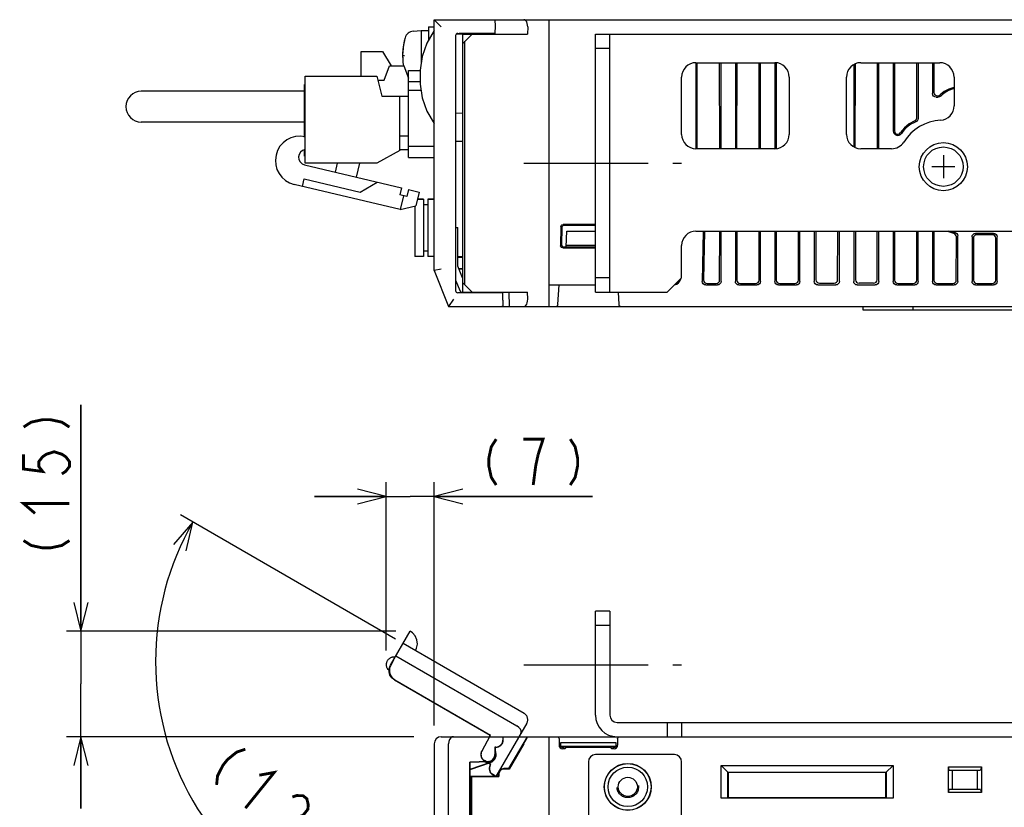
# Model space of a CAD drawing. Extents: x 70 to 816, y 33 to 540.
# Tile 21 of 23: x 552 to 690, y 430 to 540. Entities that reach past the tile are written whole.
import ezdxf

# ---------------------------------------------------------------- set-up
doc = ezdxf.new("R2010")
doc.units = 0
doc.header["$LTSCALE"] = 46.2
for name, pattern in [('CENTER', [0.6, 0.375, -0.075, 0.075, -0.075]), ('HIDDEN', [0.2, 0.1, -0.1]), ('PHANTOM', [0.8, 0.45, -0.05, 0.1, -0.05, 0.1, -0.05])]:
    doc.linetypes.add(name, pattern=pattern)
doc.layers.get('0').update_dxf_attribs({"linetype": 'CONTINUOUS'})
for name, color, linetype in [('ALL_AXIS', 7, 'CONTINUOUS'), ('ALL_CURVE', 7, 'CONTINUOUS'), ('ALL_DIM', 7, 'CONTINUOUS'), ('ALL_FEATURES', 7, 'CONTINUOUS'), ('DEFAULT_2', 8, 'HIDDEN'), ('OBSTRUCTIVE_DTM', 7, 'CONTINUOUS')]:
    doc.layers.add(name, color=color, linetype=linetype)
doc.dimstyles.get("Standard").update_dxf_attribs({"dimtxt": 2.5, "dimasz": 2.5, "dimexe": 1.25, "dimexo": 0.625, "dimtad": 1, "dimcen": 2.5, "dimazin": 3, "dimtfac": 1, "dimtmove": 0, "dimatfit": 3})

# ---------------------------------------------------------------- blocks, each defined once
blk = doc.blocks.new('_OPEN')
at = {"color": 0, "linetype": 'BYBLOCK'}
for p, q in [((0, 0), (-1, 0.25)), ((-1, -0.25), (0, 0)), ((-1, 0), (0, 0))]:
    blk.add_line(p, q, dxfattribs=at)
blk = doc.blocks.new('*D4')
at = {"layer": 'ALL_DIM', "color": 2, "linetype": 'CONTINUOUS'}
for p, q in [((603.31, 452.04), (603.31, 475.5)), ((610, 441.57), (610, 475.5)), ((603.31, 473.5), (593.31, 473.5)), ((593.31, 473.5), (606.66, 473.5)), ((632.07, 473.5), (606.66, 473.5)), ((610, 473.5), (632.07, 473.5))]:
    blk.add_line(p, q, dxfattribs=at)
at = {"layer": 'ALL_DIM', "color": 2, "linetype": 'CONTINUOUS', "xscale": 4, "yscale": 4, "zscale": 4}
blk.add_blockref('_OPEN', (603.31, 473.5), dxfattribs=at)
at = {"layer": 'ALL_DIM', "color": 2, "linetype": 'CONTINUOUS', "xscale": 4, "yscale": 4, "zscale": 4, "rotation": 180}
blk.add_blockref('_OPEN', (610, 473.5), dxfattribs=at)
blk = doc.blocks.new('*D5')
at = {"layer": 'ALL_DIM', "color": 2, "linetype": 'CONTINUOUS'}
for p, q in [((560.75, 454.7), (560.75, 486.28)), ((560.75, 486.28), (560.75, 447.35)), ((604.64, 454.7), (558.75, 454.7)), ((560.75, 430), (560.75, 447.35)), ((607.19, 440), (558.75, 440)), ((560.75, 440), (560.75, 430))]:
    blk.add_line(p, q, dxfattribs=at)
at = {"layer": 'ALL_DIM', "color": 2, "linetype": 'CONTINUOUS', "xscale": 4, "yscale": 4, "zscale": 4}
for p, rotation in [((560.75, 454.7), 270), ((560.75, 440), 90)]:
    blk.add_blockref('_OPEN', p, dxfattribs=dict(at, rotation=rotation))
blk = doc.blocks.new('*D6')
at = {"layer": 'ALL_DIM', "color": 2, "linetype": 'CONTINUOUS'}
for p, q in [((604.6, 453.61), (574.62, 470.92)), ((610, 417.32), (610, 409.64))]:
    blk.add_line(p, q, dxfattribs=at)
for points in [[(575.43, 465.9), (576.35, 469.92), (573.65, 466.81)], [(605.95, 410.85), (610, 411.64), (606.06, 412.84)]]:
    blk.add_lwpolyline(points, dxfattribs=at)
for start, end in [(150, 210), (210, 270)]:
    blk.add_arc((610, 450.49), 38.85, start, end, dxfattribs=at)

msp = doc.modelspace()

# ---------------------------------------------------------------- linework, layer by layer
at = {"layer": 'ALL_AXIS', "color": 7, "linetype": 'CONTINUOUS'}
for p, q in [((607.081, 538.402), (608.2, 538.5)), ((608.2, 538.5), (608.2, 534.035)), ((608.2, 538.5), (609.2, 538.5)), ((609.2, 539), (609.2, 537.135)), ((609.2, 539), (610, 539)), ((616.535, 538.1), (616.538, 538)), ((618.465, 538.1), (618.462, 538)), ((599.82, 532.125), (599.82, 535.575)), ((599.82, 535.575), (602.82, 535.575)), ((592.02, 519.975), (592.02, 532.125)), ((592.02, 532.125), (602.02, 532.125)), ((602.02, 532.125), (602.72, 529.325)), ((605.22, 521.775), (602.02, 519.975)), ((602.02, 519.975), (592.02, 519.975)), ((607.66, 514.95), (608.5, 514.95)), ((609.1, 514.95), (610, 514.95)), ((607.3, 513.988), (607.3, 506.95)), ((613.3, 506.9), (614, 506.9)), ((613.434, 505.3), (614, 505.3)), ((616.538, 502), (616.535, 501.9)), ((618.462, 502), (618.465, 501.9))]:
    msp.add_line(p, q, dxfattribs=at)
at = {"layer": 'ALL_AXIS', "color": 7, "linetype": 'CENTER'}
for p, q in [((622.5, 520), (644.5, 520)), ((622.5, 450), (644.5, 450))]:
    msp.add_line(p, q, dxfattribs=at)
at = {"layer": 'ALL_AXIS', "color": 7, "linetype": 'CONTINUOUS'}
for radius in [3.35, 2.75]:
    msp.add_circle((681, 519.5), radius, dxfattribs=at)
for centre, radius, start, end in [((607.194, 537.107), 1.3, 95, 164.11915), ((614.6, 535), 9, 164.11915, 189.22692), ((591.277, 520.342), 3.415, 77.43071, 256.63689), ((592.173, 520.811), 1.078, 98.84573, 256.63689)]:
    msp.add_arc(centre, radius, start, end, dxfattribs=at)
at = {"layer": 'ALL_CURVE', "color": 40, "linetype": 'CONTINUOUS'}
for p, q in [((605.6, 535), (605.848, 535)), ((681, 521.1), (681, 517.9)), ((682.6, 519.5), (679.4, 519.5))]:
    msp.add_line(p, q, dxfattribs=at)
msp.add_arc((614.6, 535), 9, 166.5066, 189.1748, dxfattribs=at)
at = {"layer": 'ALL_DIM', "color": 2, "linetype": 'CONTINUOUS', "const_width": 0.4}
for points in [[(552.75, 483.183), (553.817, 483.871), (555.417, 484.215), (556.483, 484.215), (558.083, 483.871), (559.15, 483.183)], [(618.655, 481.5), (617.967, 480.433), (617.623, 478.833), (617.623, 477.767), (617.967, 476.167), (618.655, 475.1)], [(624.503, 479.367), (625.191, 481.5), (622.439, 481.5)], [(628.975, 481.5), (629.663, 480.433), (630.007, 478.833), (630.007, 477.767), (629.663, 476.167), (628.975, 475.1)], [(552.75, 479.399), (552.75, 477.335), (555.417, 476.991), (554.883, 477.679), (554.883, 478.367), (555.417, 479.055), (555.95, 479.399), (557.017, 479.743), (558.083, 479.399), (558.617, 479.055), (559.15, 478.367), (559.15, 477.679), (558.617, 476.991), (558.083, 476.647)], [(623.815, 475.1), (624.159, 477.767), (624.503, 479.367)], [(554.35, 471.143), (552.75, 472.519), (559.15, 472.519)], [(552.75, 467.359), (553.817, 466.671), (555.417, 466.327), (556.483, 466.327), (558.083, 466.671), (559.15, 467.359)], [(583.683, 438.252), (582.477, 437.854), (581.205, 436.825), (580.535, 435.995), (579.798, 434.533), (579.664, 433.271)], [(585.623, 434.631), (587.698, 435.012), (583.68, 430.031)], [(590.241, 431.59), (590.844, 431.789), (591.714, 431.772), (592.25, 431.34), (592.45, 430.493), (592.383, 429.862), (591.713, 429.032), (591.111, 428.832), (590.24, 428.849), (589.37, 428.866), (588.165, 428.468), (586.892, 427.439), (589.034, 425.711)]]:
    msp.add_lwpolyline(points, dxfattribs=at)
at = {"layer": 'ALL_FEATURES', "color": 7, "linetype": 'CONTINUOUS'}
for p, q in [((610, 505), (610, 540)), ((610, 540), (611, 539)), ((610, 540), (775.3, 540)), ((618.469, 540), (618.5, 539.1)), ((626, 540), (626, 500)), ((618.5, 539.1), (618.465, 538.1)), ((623.04, 539), (623, 538)), ((613, 537.793), (613, 502.207)), ((613.115, 538.019), (614, 538.035)), ((613.29, 538.093), (613.5, 538.1)), ((613.5, 538.1), (618.465, 538.1)), ((614, 501.9), (614, 538.1)), ((615.3, 538), (614, 536.7)), ((614, 538), (623, 538)), ((614.3, 503), (614.3, 537)), ((616.538, 538), (616.535, 538.1)), ((632.5, 538), (711.5, 538)), ((634.5, 502), (634.5, 538)), ((602.82, 535.575), (604.023, 533.565)), ((634.5, 536), (632.5, 536)), ((603.02, 531.565), (603.77, 533.565)), ((603.77, 533.565), (605.77, 533.565)), ((605.77, 533.565), (606.42, 531.832)), ((606.42, 520.8), (606.42, 532.9)), ((606.42, 532.9), (608.035, 532.9)), ((646.5, 534), (646.5, 522)), ((646.5, 534), (657.5, 534)), ((646.671, 522), (646.691, 534)), ((649.829, 522), (649.811, 534)), ((650, 522), (650, 534)), ((652, 534), (652, 522)), ((652.189, 534), (652.171, 522)), ((655.329, 522), (655.311, 534)), ((655.5, 522), (655.5, 534)), ((657.5, 534), (657.5, 522)), ((657.689, 534), (657.671, 522)), ((668.5, 533.732), (668.5, 522.268)), ((668.689, 533.81), (668.671, 522.197)), ((669.5, 534), (680.5, 534)), ((671.829, 522.143), (671.811, 534)), ((672, 522), (672, 534)), ((674, 534), (674, 524.491)), ((674.189, 534), (674.175, 524.491)), ((677.322, 526.348), (677.311, 534)), ((677.5, 534), (677.5, 526.226)), ((679.5, 534), (679.5, 529.683)), ((679.689, 534), (679.683, 529.866)), ((602.16, 531.565), (603.02, 531.565)), ((606.42, 531.4), (608.035, 531.4)), ((644.5, 524), (644.5, 532)), ((659.5, 532), (659.5, 524)), ((667.5, 524), (667.5, 532)), ((682.5, 532), (682.5, 527.985)), ((591.94, 530.025), (569.17, 530.025)), ((591.94, 523.635), (591.94, 530.975)), ((591.94, 530.975), (592.02, 530.975)), ((606.42, 530.16), (608.17, 530.16)), ((682.44, 530.557), (682.5, 530.583)), ((602.72, 529.325), (606.42, 529.325)), ((605.22, 521.775), (605.22, 529.325)), ((679.998, 529.185), (680.287, 529.185)), ((680.181, 529.367), (680.212, 529.367)), ((680.212, 529.367), (680.399, 529.404)), ((680.399, 529.404), (680.558, 529.508)), ((614, 526.93), (613, 526.965)), ((591.94, 525.725), (569.17, 525.725)), ((606.42, 523.775), (605.22, 523.775)), ((591.94, 520.975), (591.94, 521.83)), ((606.42, 521.865), (605.22, 521.865)), ((610, 522.3), (606.42, 522.3)), ((613, 523.035), (614, 523.07)), ((657.5, 522), (646.5, 522)), ((673.789, 522), (669.5, 522)), ((671.8, 522), (671.829, 522.143)), ((591.94, 520.975), (592.02, 520.975)), ((606.42, 520.8), (610, 520.8)), ((591.924, 519.762), (605.469, 516.544)), ((596.226, 518.74), (596.52, 519.975)), ((599.603, 519.975), (599.145, 518.047)), ((591.641, 516.746), (591.896, 517.816)), ((591.896, 517.816), (599.679, 515.967)), ((605.262, 513.51), (590.488, 517.02)), ((599.679, 515.967), (602.064, 517.353)), ((605.469, 516.544), (605.238, 515.571)), ((606.442, 516.313), (606.211, 515.34)), ((606.442, 516.313), (607.902, 515.967)), ((606.211, 515.34), (605.238, 515.571)), ((605.725, 515.456), (605.262, 513.51)), ((607.902, 515.967), (607.439, 514.021)), ((608.5, 514.95), (607.66, 514.95)), ((608.5, 514.95), (608.5, 506.95)), ((609.1, 514.95), (609.1, 506.95)), ((610, 514.95), (609.1, 514.95)), ((605.262, 513.51), (607.439, 514.021)), ((609.1, 514.2), (608.5, 514.2)), ((613, 511.005), (613.3, 511)), ((613, 510.99), (613.3, 511)), ((613.3, 505.636), (613.3, 511)), ((627.673, 511.133), (627.63, 508.481)), ((627.797, 511.005), (627.755, 508.604)), ((632.5, 511.427), (627.971, 511.427)), ((632.5, 511.3), (628.097, 511.3)), ((628.423, 508.3), (628.5, 510.5)), ((628.5, 510.5), (632.5, 510.5)), ((646.5, 510.5), (711.5, 510.5)), ((647.5, 510.5), (647.378, 503.507)), ((647.684, 510.5), (647.576, 503.701)), ((649.806, 503.692), (649.816, 510.5)), ((650, 503.498), (650, 510.5)), ((652, 510.5), (652, 503.498)), ((652.184, 510.5), (652.194, 503.692)), ((655.306, 503.692), (655.316, 510.5)), ((655.5, 503.498), (655.5, 510.5)), ((657.5, 510.5), (657.5, 503.498)), ((657.684, 510.5), (657.694, 503.692)), ((660.806, 503.692), (660.816, 510.5)), ((661, 503.498), (661, 510.5)), ((663, 510.5), (663, 503.498)), ((663.231, 510.5), (663.241, 503.739)), ((666.259, 503.739), (666.269, 510.5)), ((666.5, 503.498), (666.5, 510.5)), ((668.5, 510.5), (668.5, 503.498)), ((668.731, 510.5), (668.741, 503.739)), ((671.759, 503.739), (671.769, 510.5)), ((672, 503.498), (672, 510.5)), ((674, 510.5), (674, 503.498)), ((674.184, 510.5), (674.194, 503.692)), ((677.306, 503.692), (677.316, 510.5)), ((677.5, 503.498), (677.5, 510.5)), ((679.5, 510.5), (679.5, 503.498)), ((679.684, 510.5), (679.694, 503.692)), ((682.806, 503.692), (682.815, 509.71)), ((683, 503.498), (683, 509.856)), ((685, 509.702), (685, 503.498)), ((685.185, 509.517), (685.194, 503.692)), ((688.002, 510.2), (685.498, 510.2)), ((687.817, 510.016), (685.683, 510.016)), ((688.306, 503.692), (688.315, 509.517)), ((688.5, 503.498), (688.5, 509.702)), ((627.929, 508.178), (632.5, 508.178)), ((628.054, 508.3), (632.5, 508.3)), ((632.5, 508.5), (628.43, 508.5)), ((644.5, 504), (644.5, 508.5)), ((608.5, 506.95), (607.3, 506.95)), ((609.1, 507.7), (608.5, 507.7)), ((610, 506.95), (609.1, 506.95)), ((614, 506.935), (613.3, 506.923)), ((613.479, 506.926), (613.479, 506.9)), ((613.95, 506.9), (613.95, 506.935)), ((613.954, 504.001), (613.3, 505.636)), ((613.444, 505.275), (614, 505.265)), ((613.479, 505.3), (613.479, 505.274)), ((611, 505.193), (610, 505)), ((610, 505), (612, 500)), ((614, 504), (613.954, 504.001)), ((634.5, 504), (632.5, 504)), ((642.5, 502), (644.5, 504)), ((613, 503.693), (613.615, 502.156)), ((614, 503.3), (615.3, 502)), ((626, 503), (632.5, 503)), ((627.269, 500.284), (627.412, 503)), ((647.876, 503), (649.502, 503)), ((648.074, 503.195), (649.307, 503.195)), ((652.498, 503), (655.002, 503)), ((652.693, 503.195), (654.807, 503.195)), ((657.998, 503), (660.502, 503)), ((658.193, 503.195), (660.307, 503.195)), ((663.498, 503), (666.002, 503)), ((663.74, 503.242), (665.76, 503.242)), ((668.998, 503), (671.502, 503)), ((671.26, 503.242), (669.24, 503.242)), ((674.498, 503), (677.002, 503)), ((674.693, 503.195), (676.807, 503.195)), ((679.998, 503), (682.502, 503)), ((680.193, 503.195), (682.307, 503.195)), ((685.498, 503), (688.002, 503)), ((685.693, 503.195), (687.807, 503.195)), ((613.5, 501.9), (613.29, 501.907)), ((619.565, 501.9), (613.5, 501.9)), ((613.888, 501.967), (614, 501.965)), ((614, 502), (623, 502)), ((616.535, 501.9), (616.538, 502)), ((618.95, 502), (618.953, 501.9)), ((619.6, 500.9), (619.565, 501.9)), ((620.431, 502), (620.471, 500)), ((623.04, 501), (623, 502)), ((632.5, 502), (642.5, 502)), ((635.64, 502.007), (635.731, 500.284)), ((612.677, 501), (612, 500)), ((612, 500), (619.43, 500)), ((619.49, 500), (704.547, 500)), ((619.6, 500.9), (619.573, 500.134)), ((669.8, 499.5), (669.8, 500)), ((676.8, 499.5), (676.8, 500)), ((690.9, 499.5), (669.8, 499.5)), ((634.5, 457.5), (632.5, 457.5)), ((634.5, 457.5), (634.5, 443)), ((634.5, 455.5), (632.5, 455.5)), ((635.5, 442), (713.5, 442)), ((642.5, 442), (642.5, 440)), ((644.5, 442), (644.5, 440)), ((611, 440), (635.5, 440)), ((619.6, 439.995), (619.6, 439.5)), ((620.431, 435.55), (623, 440)), ((626, 440), (626, 280)), ((627.412, 439.7), (627.412, 438.807)), ((635.588, 439.7), (635.588, 438.807)), ((635.738, 439.96), (635.889, 440)), ((635.941, 440), (704.85, 440)), ((610, 439), (610, 419.5)), ((612, 419.5), (612, 439)), ((618.469, 438.531), (618.469, 437.5)), ((618.469, 438.531), (618.5, 438.5)), ((618.6, 438.531), (618.469, 438.531)), ((618.5, 438.5), (618.5, 437.5)), ((618.6, 438.5), (618.5, 438.5)), ((622.503, 439), (620.471, 435.48)), ((627.666, 438.684), (627.657, 439.193)), ((627.657, 438.375), (627.657, 439.193)), ((627.657, 439.193), (635.343, 439.193)), ((627.797, 438.553), (627.666, 438.684)), ((627.666, 438.684), (635.334, 438.684)), ((627.755, 438.595), (627.755, 438.595)), ((627.903, 438.599), (628.054, 438.6)), ((628.238, 438.308), (627.912, 438.308)), ((627.949, 438.545), (628.097, 438.548)), ((628.054, 438.6), (634.946, 438.6)), ((628.43, 438.548), (628.097, 438.548)), ((628.238, 438.308), (628.43, 438.5)), ((628.43, 438.5), (628.43, 438.6)), ((634.57, 438.5), (628.43, 438.5)), ((634.57, 438.5), (634.57, 438.6)), ((634.903, 438.548), (634.57, 438.548)), ((634.762, 438.308), (634.57, 438.5)), ((635.088, 438.308), (634.762, 438.308)), ((635.161, 438.546), (635.203, 438.553)), ((635.203, 438.553), (635.334, 438.684)), ((635.206, 438.597), (635.245, 438.595)), ((635.245, 438.595), (635.245, 438.595)), ((635.343, 439.193), (635.334, 438.684)), ((635.343, 439.193), (635.343, 438.375)), ((618.558, 437.27), (618.581, 437.562)), ((643.5, 437.5), (632.5, 437.5)), ((617.534, 436.532), (614.969, 436.442)), ((614.969, 421.032), (614.969, 436.442)), ((614.969, 436.442), (615, 436.412)), ((617.535, 436.501), (615, 436.412)), ((615, 435.476), (617.858, 436.444)), ((615, 421.001), (615, 436.412)), ((615, 435.439), (617.869, 436.411)), ((620.431, 435.55), (619.7, 435.55)), ((620.471, 435.48), (619.7, 435.48)), ((620.431, 435.55), (620.471, 435.48)), ((631.5, 436.5), (631.5, 423.5)), ((644.5, 283.5), (644.5, 436.5)), ((650, 431.43), (650, 436)), ((650, 436), (651, 435)), ((650, 436), (674, 436)), ((673, 435), (674, 436)), ((674, 436), (674, 431.43)), ((681.7, 432.2), (681.7, 435.8)), ((681.819, 435.354), (681.7, 435.8)), ((681.7, 435.8), (686.3, 435.8)), ((681.819, 435.354), (686.181, 435.354)), ((681.819, 435.354), (682.236, 435.3)), ((682.236, 435.3), (682.236, 432.7)), ((685.764, 435.3), (682.236, 435.3)), ((686.181, 435.354), (685.764, 435.3)), ((685.764, 432.7), (685.764, 435.3)), ((686.3, 435.8), (686.181, 435.354)), ((686.3, 435.8), (686.3, 432.2)), ((615, 434.5), (618.95, 434.5)), ((615, 434.465), (615.2, 434.465)), ((615.2, 420.949), (615.2, 434.465)), ((615.235, 434.43), (615.2, 434.465)), ((615.235, 420.95), (615.235, 434.43)), ((615.235, 434.43), (619.02, 434.43)), ((618.95, 434.5), (618.95, 434.8)), ((618.95, 434.5), (619.02, 434.43)), ((619.02, 434.8), (619.02, 434.43)), ((650.964, 431.464), (650.964, 435.036)), ((650.964, 435.036), (673.036, 435.036)), ((651, 435), (651, 431.5)), ((673, 435), (651, 435)), ((673, 431.5), (673, 435)), ((673.036, 435.036), (673.036, 431.464)), ((681.7, 432.2), (681.819, 432.646)), ((681.819, 432.646), (682.236, 432.7)), ((686.181, 432.646), (681.819, 432.646)), ((682.236, 432.7), (685.764, 432.7)), ((686.181, 432.646), (685.764, 432.7)), ((686.181, 432.646), (686.3, 432.2)), ((650.964, 431.464), (650, 431.43)), ((674, 431.43), (650, 431.43)), ((650.964, 431.464), (651, 431.5)), ((651, 431.5), (673, 431.5)), ((673.036, 431.464), (673, 431.5)), ((674, 431.43), (673.036, 431.464)), ((686.3, 432.2), (681.7, 432.2))]:
    msp.add_line(p, q, dxfattribs=at)
at = {"layer": 'ALL_FEATURES', "color": 3, "linetype": 'CONTINUOUS'}
for p, q in [((632.5, 502), (632.5, 538)), ((632.5, 443), (632.5, 457.5)), ((635.5, 440), (635.941, 440))]:
    msp.add_line(p, q, dxfattribs=at)
at = {"layer": 'ALL_FEATURES', "color": 8, "linetype": 'PHANTOM'}
for p, q in [((603.911, 449.963), (606.663, 454.729)), ((622.549, 443.245), (605.662, 452.995)), ((604.349, 450.653), (603.957, 449.975)), ((604.319, 450.67), (604.349, 450.653)), ((604.662, 451.263), (621.549, 441.513)), ((603.729, 449.261), (603.562, 449.358)), ((604.461, 447.915), (617.808, 440.209)), ((604.504, 447.926), (617.85, 440.221)), ((622.915, 441.879), (618.617, 434.434)), ((616.645, 437.955), (617.85, 440.221)), ((617.697, 440), (617.808, 440.209)), ((617.85, 440.221), (617.808, 440.209)), ((617.909, 436.145), (617.016, 436.661)), ((617.866, 436.134), (617.248, 436.491)), ((617.816, 436.047), (617.866, 436.134)), ((617.843, 436.032), (617.909, 436.145)), ((617.909, 436.145), (617.866, 436.134)), ((618.611, 434.434), (618.182, 434.681))]:
    msp.add_line(p, q, dxfattribs=at)
at = {"layer": 'ALL_FEATURES', "color": 7, "linetype": 'CONTINUOUS'}
for points in [[(623.04, 539), (623.033, 539.241), (622.99, 539.476), (622.912, 539.683), (622.801, 539.85), (622.663, 539.96), (622.503, 540)], [(610, 538.5), (608.972, 536.746), (608.332, 534.889), (608.035, 532.97), (608.035, 531.03), (608.332, 529.111), (608.972, 527.254), (610, 525.5)], [(682.44, 530.557), (681.756, 530.319), (681.121, 529.965), (680.558, 529.508)], [(679.998, 529.185), (679.807, 529.223), (679.646, 529.331), (679.538, 529.492), (679.5, 529.683)], [(679.683, 529.866), (679.721, 529.675), (679.828, 529.513), (679.99, 529.405), (680.181, 529.367)], [(680.639, 529.331), (680.477, 529.223), (680.287, 529.185)], [(677.008, 525.885), (676.238, 525.483), (675.563, 524.925), (675.023, 524.244)], [(677.008, 525.885), (677.174, 525.992), (677.284, 526.156), (677.322, 526.348)], [(677.5, 526.226), (677.46, 526.029), (677.344, 525.864), (677.173, 525.758)], [(674.175, 524.491), (674.216, 524.3), (674.333, 524.143), (674.504, 524.049), (674.699, 524.035), (674.883, 524.103), (675.023, 524.244)], [(627.673, 511.133), (627.714, 511.281), (627.823, 511.388), (627.971, 511.427)], [(682.44, 510.193), (681.756, 510.431), (681.632, 510.5)], [(682.815, 509.71), (682.789, 509.871), (682.71, 510.017), (682.589, 510.128), (682.44, 510.193)], [(682.609, 510.343), (682.763, 510.28), (682.89, 510.169), (682.972, 510.021), (683, 509.856)], [(685, 509.702), (685.038, 509.893), (685.146, 510.054), (685.307, 510.162), (685.498, 510.2)], [(685.683, 510.016), (685.492, 509.978), (685.331, 509.87), (685.223, 509.708), (685.185, 509.517)], [(688.315, 509.517), (688.277, 509.708), (688.169, 509.87), (688.008, 509.978), (687.817, 510.016)], [(688.002, 510.2), (688.193, 510.162), (688.354, 510.054), (688.462, 509.893), (688.5, 509.702)], [(627.929, 508.178), (627.778, 508.218), (627.669, 508.329), (627.63, 508.481)], [(627.755, 508.604), (627.794, 508.452), (627.903, 508.341), (628.054, 508.3)], [(647.876, 503), (647.683, 503.039), (647.521, 503.149), (647.413, 503.313), (647.378, 503.507)], [(647.576, 503.701), (647.611, 503.508), (647.719, 503.344), (647.881, 503.234), (648.074, 503.195)], [(649.307, 503.195), (649.498, 503.233), (649.66, 503.34), (649.768, 503.502), (649.806, 503.692)], [(650, 503.498), (649.962, 503.307), (649.854, 503.146), (649.693, 503.038), (649.502, 503)], [(652.498, 503), (652.307, 503.038), (652.146, 503.146), (652.038, 503.307), (652, 503.498)], [(652.194, 503.692), (652.232, 503.502), (652.34, 503.34), (652.502, 503.233), (652.693, 503.195)], [(654.807, 503.195), (654.998, 503.233), (655.16, 503.34), (655.268, 503.502), (655.306, 503.692)], [(655.5, 503.498), (655.462, 503.307), (655.354, 503.146), (655.193, 503.038), (655.002, 503)], [(657.998, 503), (657.807, 503.038), (657.646, 503.146), (657.538, 503.307), (657.5, 503.498)], [(657.694, 503.692), (657.732, 503.502), (657.84, 503.34), (658.002, 503.233), (658.193, 503.195)], [(660.307, 503.195), (660.498, 503.233), (660.66, 503.34), (660.768, 503.502), (660.806, 503.692)], [(661, 503.498), (660.962, 503.307), (660.854, 503.146), (660.693, 503.038), (660.502, 503)], [(663.498, 503), (663.307, 503.038), (663.146, 503.146), (663.038, 503.307), (663, 503.498)], [(663.241, 503.739), (663.279, 503.548), (663.387, 503.387), (663.548, 503.28), (663.74, 503.242)], [(665.76, 503.242), (665.952, 503.28), (666.113, 503.387), (666.221, 503.548), (666.259, 503.739)], [(666.5, 503.498), (666.462, 503.307), (666.354, 503.146), (666.193, 503.038), (666.002, 503)], [(668.998, 503), (668.807, 503.038), (668.646, 503.146), (668.538, 503.307), (668.5, 503.498)], [(668.741, 503.739), (668.779, 503.548), (668.887, 503.387), (669.048, 503.28), (669.24, 503.242)], [(671.26, 503.242), (671.452, 503.28), (671.613, 503.387), (671.721, 503.548), (671.759, 503.739)], [(672, 503.498), (671.962, 503.307), (671.854, 503.146), (671.693, 503.038), (671.502, 503)], [(674.498, 503), (674.307, 503.038), (674.146, 503.146), (674.038, 503.307), (674, 503.498)], [(674.194, 503.692), (674.232, 503.502), (674.34, 503.34), (674.502, 503.233), (674.693, 503.195)], [(676.807, 503.195), (676.998, 503.233), (677.16, 503.34), (677.268, 503.502), (677.306, 503.692)], [(677.5, 503.498), (677.462, 503.307), (677.354, 503.146), (677.193, 503.038), (677.002, 503)], [(679.998, 503), (679.807, 503.038), (679.646, 503.146), (679.538, 503.307), (679.5, 503.498)], [(679.694, 503.692), (679.732, 503.502), (679.84, 503.34), (680.002, 503.233), (680.193, 503.195)], [(682.307, 503.195), (682.498, 503.233), (682.66, 503.34), (682.768, 503.502), (682.806, 503.692)], [(683, 503.498), (682.962, 503.307), (682.854, 503.146), (682.693, 503.038), (682.502, 503)], [(685.498, 503), (685.307, 503.038), (685.146, 503.146), (685.038, 503.307), (685, 503.498)], [(685.194, 503.692), (685.232, 503.502), (685.34, 503.34), (685.502, 503.233), (685.693, 503.195)], [(687.807, 503.195), (687.998, 503.233), (688.16, 503.34), (688.268, 503.502), (688.306, 503.692)], [(688.5, 503.498), (688.462, 503.307), (688.354, 503.146), (688.193, 503.038), (688.002, 503)], [(619.573, 500.134), (619.556, 500.057), (619.51, 500.014), (619.43, 500)], [(622.503, 500), (622.663, 500.04), (622.801, 500.15), (622.912, 500.317), (622.99, 500.524), (623.033, 500.759), (623.04, 501)], [(612.677, 440), (612.487, 439.96), (612.306, 439.836), (612.15, 439.629), (612.041, 439.344), (612, 439)], [(619.573, 439.5), (619.556, 439.333), (619.51, 439.166), (619.43, 439)], [(619.6, 439.995), (619.589, 439.915), (619.58, 439.744), (619.573, 439.5)], [(619.597, 440), (619.598, 439.999), (619.599, 439.998), (619.6, 439.995)], [(622.503, 439), (622.663, 439.28), (622.801, 439.526), (622.912, 439.73), (622.99, 439.879), (623.033, 439.971), (623.04, 440)], [(627.111, 440), (627.262, 439.96), (627.372, 439.85), (627.412, 439.7)], [(635.588, 439.7), (635.628, 439.85), (635.738, 439.96)], [(627.412, 438.807), (627.45, 438.616), (627.558, 438.454), (627.72, 438.346), (627.912, 438.308)], [(627.755, 438.595), (627.794, 438.597), (627.903, 438.599)], [(627.797, 438.553), (627.839, 438.546), (627.949, 438.545)], [(634.903, 438.548), (635.051, 438.545), (635.161, 438.546)], [(634.946, 438.6), (635.097, 438.599), (635.206, 438.597)], [(635.088, 438.308), (635.28, 438.346), (635.442, 438.454), (635.55, 438.616), (635.588, 438.807)], [(617.5, 436.418), (617.79, 436.457), (618.059, 436.573), (618.287, 436.757), (618.458, 436.995), (618.558, 437.27)], [(618.581, 437.562), (618.525, 437.85), (618.5, 437.899)], [(617.067, 436.484), (617.186, 436.43), (617.5, 436.385)], [(617.122, 436.486), (617.125, 436.485), (617.309, 436.435), (617.5, 436.418)]]:
    msp.add_lwpolyline(points, dxfattribs=at)
at = {"layer": 'ALL_FEATURES', "color": 8, "linetype": 'PHANTOM'}
for points in [[(607.394, 451.995), (607.555, 452.354), (607.658, 452.921), (607.595, 453.506), (607.361, 454.046), (606.99, 454.488), (606.662, 454.727)], [(604.461, 447.915), (604.096, 448.21), (603.84, 448.604), (603.719, 449.057), (603.743, 449.526), (603.911, 449.963)], [(603.957, 449.975), (603.788, 449.537), (603.763, 449.069), (603.884, 448.615), (604.139, 448.222), (604.504, 447.926)], [(622.077, 440.427), (622.137, 440.611), (622.12, 440.83), (622.018, 441.069), (621.826, 441.305), (621.549, 441.513)], [(618.195, 434.705), (618.06, 434.803), (617.938, 434.927), (617.834, 435.079)], [(618.611, 434.434), (618.547, 434.483), (618.403, 434.576), (618.195, 434.705)], [(618.617, 434.434), (618.616, 434.434), (618.614, 434.433), (618.611, 434.434)]]:
    msp.add_lwpolyline(points, dxfattribs=at)
at = {"layer": 'ALL_FEATURES', "color": 7, "linetype": 'CONTINUOUS'}
for radius in [3.271, 3.25]:
    msp.add_circle((637, 433), radius, dxfattribs=at)
for centre, radius, start, end in [((613.3, 537.793), 0.3, 92, 180), ((646.5, 532), 2, 90, 180), ((657.5, 532), 2, 0, 90), ((669.5, 532), 2, 90, 180), ((680.5, 532), 2, 0, 90), ((569.17, 527.875), 2.15, 90, 270), ((683.465, 526.5), 4, 104.00842, 134.9559), ((680.5, 527.985), 2, 273.37229, 360), ((681, 519.5), 6.5, 93.37229, 148.03428), ((674.635, 524.491), 0.635, 180, 327.49023), ((678.543, 522), 4, 110.03951, 147.49023), ((646.5, 524), 2, 180, 270), ((657.5, 524), 2, 270, 360), ((669.5, 524), 2, 180, 270), ((673.789, 524), 2, 270, 328.03428), ((628.097, 511), 0.3, 90, 179), ((646.5, 508.5), 2, 90, 180), ((683.465, 514.25), 4, 250.23899, 257.63737), ((643.386, 504), 1, 278.54465, 351.53849), ((643.186, 504), 1, 294.19306, 336.65471), ((613.3, 502.207), 0.3, 180, 268), ((613.893, 502.267), 0.3, 201.80141, 269), ((626.97, 500.3), 0.3, 269.99957, 356.99176), ((636.03, 500.3), 0.3, 183.00017, 270.00332), ((635.5, 443), 1, 180, 270), ((611, 439), 1, 90, 180), ((618.6, 439.5), 1, 270, 360), ((617.5, 437.5), 1.15, 288.71626, 28.69904), ((618.6, 439.5), 0.969, 270, 328.92068), ((617.5, 437.5), 0.969, 272, 360), ((617.5, 437.5), 1, 272, 360), ((632.5, 436.5), 1, 90, 180), ((643.5, 436.5), 1, 0, 90), ((617.5, 437.5), 1.115, 270, 288.71626), ((619.7, 434.8), 0.75, 90, 180), ((619.7, 434.8), 0.68, 90, 180)]:
    msp.add_arc(centre, radius, start, end, dxfattribs=at)
at = {"layer": 'ALL_FEATURES', "color": 8, "linetype": 'PHANTOM'}
for centre, radius, start, end in [((604.377, 450.042), 1.064, 80.01596, 219.98404), ((622.049, 442.379), 1, 330, 60), ((617.5, 437.5), 1, 152, 240), ((617.5, 437.5), 0.969, 152, 240), ((618.682, 435.547), 1, 150, 240), ((618.682, 435.547), 0.969, 150, 208.92068)]:
    msp.add_arc(centre, radius, start, end, dxfattribs=at)
at = {"layer": 'ALL_FEATURES', "color": 3, "linetype": 'CONTINUOUS'}
msp.add_arc((635.5, 443), 3, 180, 270, dxfattribs=at)
at = {"layer": 'DEFAULT_2', "color": 8, "linetype": 'HIDDEN'}
msp.add_circle((637, 433), 1.5, dxfattribs=at)
at = {"layer": 'OBSTRUCTIVE_DTM', "color": 7, "linetype": 'CONTINUOUS'}
for radius in [2.75, 1.337]:
    msp.add_circle((637, 433), radius, dxfattribs=at)

# ---------------------------------------------------------------- dimensions: what is measured, and where the dimension line sits
at = {"layer": 'ALL_DIM', "color": 2, "linetype": 'CONTINUOUS'}
for base, p1, p2, angle, picture, middle in [((560.75, 454.697), (607.186, 440), (604.644, 454.697), 90, '*D5', (559.15, 464.263)), ((603.313, 473.5), (610, 441.567), (603.313, 452.042), 180, '*D4', (615.559, 475.1))]:
    dim = msp.add_linear_dim(base=base, p1=p1, p2=p2, angle=angle, dimstyle='Standard', dxfattribs=at)
    dim.commit()
    dim.dimension.update_dxf_attribs({"geometry": picture, "text_midpoint": middle, "dimtype": 128})
dim = msp.add_angular_dim_2l(base=(576.355, 431.065), line1=((574.623, 470.915), (604.602, 453.607)), line2=((610, 417.318), (610, 409.64)), dimstyle='Standard', dxfattribs=at)
dim.commit()
dim.dimension.update_dxf_attribs({"geometry": '*D6', "text_midpoint": (577.254, 435.215), "dimtype": 130})

doc.saveas('drawing.dxf')
